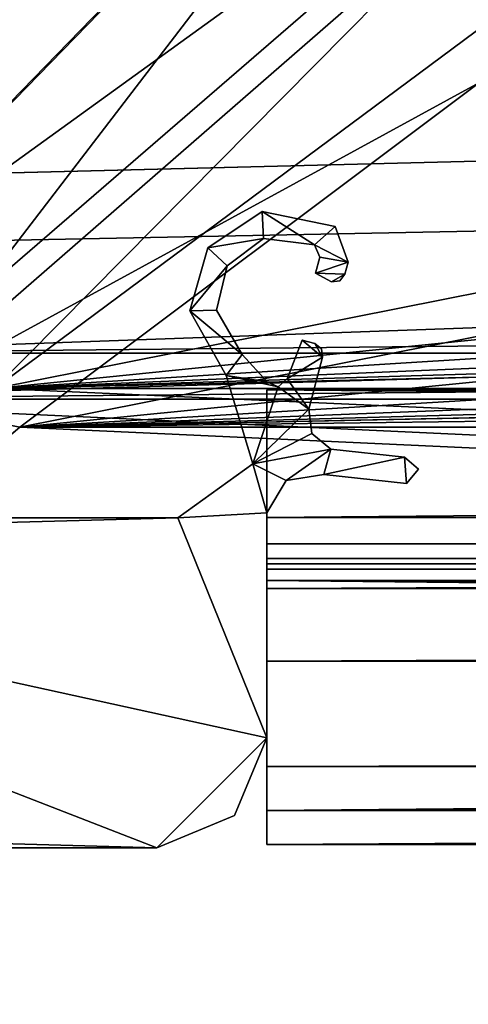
# Model space of a CAD drawing. Header units: metres. Extents: x -904 to 0, y -908 to 0.
# Tile 3 of 161: x -838 to -818, y -879 to -834. Entities that reach past the tile are written whole.
import ezdxf

# ---------------------------------------------------------------- set-up
doc = ezdxf.new("R2010")
doc.units = ezdxf.units.M

msp = doc.modelspace()

# ---------------------------------------------------------------- linework, layer by layer
at = {"layer": 'None01'}
for points in [[(-826.860718, -851.30072, 2023.752563), (-826.860718, -858.307312, 2023.139526), (-826.860718, -851.30072, 2029.104126)], [(-826.860718, -858.307312, 2023.139526), (-826.860718, -857.100769, 2034.904175), (-826.860718, -851.30072, 2029.104126)], [(-826.860718, -857.100769, 2051.215088), (-826.860718, -860.329468, 2063.059814), (-826.860718, -851.30072, 2057.015381)], [(-826.860718, -860.329468, 2063.059814), (-826.860718, -851.30072, 2063.059814), (-826.860718, -851.30072, 2057.015381)], [(-76.866982, -851.30072, 2029.104126), (-76.866982, -851.30072, 2023.752563), (-826.860718, -851.30072, 2029.104126)], [(-76.866982, -851.30072, 2023.752563), (-826.860718, -851.30072, 2023.752563), (-826.860718, -851.30072, 2029.104126)], [(-76.866982, -857.100769, 2034.904175), (-76.866982, -851.30072, 2029.104126), (-826.860718, -857.100769, 2034.904175)], [(-76.866982, -851.30072, 2029.104126), (-826.860718, -851.30072, 2029.104126), (-826.860718, -857.100769, 2034.904175)], [(-76.866982, -857.100769, 2051.215088), (-826.860718, -857.100769, 2051.215088), (-76.866982, -851.30072, 2057.015381)], [(-826.860718, -857.100769, 2051.215088), (-826.860718, -851.30072, 2057.015381), (-76.866982, -851.30072, 2057.015381)], [(-76.866982, -851.30072, 2063.059814), (-76.866982, -851.30072, 2057.015381), (-826.860718, -851.30072, 2063.059814)], [(-76.866982, -851.30072, 2057.015381), (-826.860718, -851.30072, 2057.015381), (-826.860718, -851.30072, 2063.059814)], [(-826.860718, -858.307312, 2023.139526), (-826.860718, -851.30072, 2023.752563), (-77.866982, -857.11731, 2023.243652)], [(-826.860718, -851.30072, 2023.752563), (-76.866982, -851.30072, 2023.752563), (-77.866982, -857.11731, 2023.243652)], [(-826.860718, -851.30072, 164.652542), (-826.860718, -851.30072, 170.004181), (-76.866982, -851.30072, 164.652542)], [(-826.860718, -851.30072, 170.004181), (-76.866982, -851.30072, 170.004181), (-76.866982, -851.30072, 164.652542)], [(-826.860718, -851.30072, 170.004181), (-826.860718, -857.100769, 175.804169), (-76.866982, -851.30072, 170.004181)], [(-826.860718, -857.100769, 175.804169), (-76.866982, -857.100769, 175.804169), (-76.866982, -851.30072, 170.004181)], [(-76.866982, -857.100769, 192.115189), (-826.860718, -857.100769, 192.115189), (-76.866982, -851.30072, 197.915314)], [(-826.860718, -857.100769, 192.115189), (-826.860718, -851.30072, 197.915314), (-76.866982, -851.30072, 197.915314)], [(-826.860718, -851.30072, 197.915314), (-826.860718, -851.30072, 203.959717), (-76.866982, -851.30072, 197.915314)], [(-826.860718, -851.30072, 203.959717), (-76.866982, -851.30072, 203.959717), (-76.866982, -851.30072, 197.915314)], [(-76.866982, -851.30072, 203.959717), (-826.860718, -851.30072, 203.959717), (-77.866982, -857.11731, 203.959717)], [(-77.866982, -857.11731, 203.959717), (-826.860718, -851.30072, 203.959717), (-826.860718, -860.329468, 203.959717)], [(-76.866982, -851.30072, 164.652542), (-76.866982, -858.307312, 164.039551), (-826.860718, -851.30072, 164.652542)], [(-76.866982, -858.307312, 164.039551), (-826.860718, -858.307312, 164.039551), (-826.860718, -851.30072, 164.652542)], [(-826.860718, -851.30072, 164.652542), (-826.860718, -858.307312, 164.039551), (-826.860718, -851.30072, 170.004181)], [(-826.860718, -858.307312, 164.039551), (-826.860718, -857.100769, 175.804169), (-826.860718, -851.30072, 170.004181)], [(-826.860718, -857.100769, 192.115189), (-826.860718, -860.329468, 203.959717), (-826.860718, -851.30072, 197.915314)], [(-826.860718, -860.329468, 203.959717), (-826.860718, -851.30072, 203.959717), (-826.860718, -851.30072, 197.915314)], [(-76.866982, -851.30072, 2063.059814), (-826.860718, -851.30072, 2063.059814), (-76.866982, -857.11731, 2063.059814)], [(-826.860718, -851.30072, 2063.059814), (-826.860718, -860.329468, 2063.059814), (-76.866982, -857.11731, 2063.059814)], [(-826.860718, -858.307312, 2023.139526), (-826.860718, -858.974426, 2022.797363), (-826.860718, -857.100769, 2034.904175)], [(-826.860718, -858.974426, 2022.797363), (-826.860718, -859.977722, 2021.631104), (-826.860718, -857.100769, 2034.904175)], [(-826.860718, -857.100769, 2034.904175), (-826.860718, -859.977722, 2021.631104), (-826.860718, -868.422424, 2029.975464)], [(-826.860718, -857.100769, 2034.904175), (-826.860718, -868.422424, 2029.975464), (-826.860718, -857.100769, 2051.215088)], [(-826.860718, -868.422424, 2029.975464), (-826.860718, -871.968567, 2040.797241), (-826.860718, -857.100769, 2051.215088)], [(-826.860718, -857.100769, 2051.215088), (-826.860718, -871.968567, 2040.797241), (-826.860718, -870.434082, 2052.080566)], [(-826.860718, -870.434082, 2052.080566), (-826.860718, -863.636658, 2061.809814), (-826.860718, -857.100769, 2051.215088)], [(-826.860718, -863.636658, 2061.809814), (-826.860718, -860.329468, 2063.059814), (-826.860718, -857.100769, 2051.215088)], [(-76.866982, -857.100769, 2051.215088), (-76.866982, -857.100769, 2034.904175), (-826.860718, -857.100769, 2051.215088)], [(-76.866982, -857.100769, 2034.904175), (-826.860718, -857.100769, 2034.904175), (-826.860718, -857.100769, 2051.215088)], [(-826.860718, -857.100769, 175.804169), (-826.860718, -857.100769, 192.115189), (-76.866982, -857.100769, 175.804169)], [(-826.860718, -857.100769, 192.115189), (-76.866982, -857.100769, 192.115189), (-76.866982, -857.100769, 175.804169)], [(-826.860718, -858.307312, 164.039551), (-826.860718, -858.974426, 163.697372), (-826.860718, -857.100769, 175.804169)], [(-826.860718, -858.974426, 163.697372), (-826.860718, -859.977722, 162.531128), (-826.860718, -857.100769, 175.804169)], [(-826.860718, -857.100769, 175.804169), (-826.860718, -859.977722, 162.531128), (-826.860718, -868.421997, 170.874802)], [(-826.860718, -857.100769, 175.804169), (-826.860718, -868.421997, 170.874802), (-826.860718, -857.100769, 192.115189)], [(-826.860718, -868.421997, 170.874802), (-826.860718, -871.968506, 181.696777), (-826.860718, -857.100769, 192.115189)], [(-826.860718, -857.100769, 192.115189), (-826.860718, -871.968506, 181.696777), (-826.860718, -870.434143, 192.980438)], [(-826.860718, -870.434143, 192.980438), (-826.860718, -863.636658, 202.709717), (-826.860718, -857.100769, 192.115189)], [(-826.860718, -863.636658, 202.709717), (-826.860718, -860.329468, 203.959717), (-826.860718, -857.100769, 192.115189)], [(-77.866982, -857.11731, 2023.243652), (-77.866982, -858.307312, 2023.139526), (-826.860718, -858.307312, 2023.139526)], [(-826.860718, -860.329468, 203.959717), (-77.866982, -860.329468, 203.959717), (-77.866982, -857.11731, 203.959717)], [(-76.866982, -857.11731, 2063.059814), (-826.860718, -860.329468, 2063.059814), (-77.866982, -860.329468, 2063.059814)], [(-77.866982, -858.307312, 2023.139526), (-77.866982, -858.974426, 2022.797363), (-826.860718, -858.307312, 2023.139526)], [(-77.866982, -858.974426, 2022.797363), (-826.860718, -858.974426, 2022.797363), (-826.860718, -858.307312, 2023.139526)], [(-76.866982, -858.307312, 164.039551), (-76.866982, -858.974426, 163.697372), (-826.860718, -858.307312, 164.039551)], [(-76.866982, -858.974426, 163.697372), (-826.860718, -858.974426, 163.697372), (-826.860718, -858.307312, 164.039551)], [(-826.860718, -858.974426, 2022.797363), (-826.860718, -859.218689, 2022.088501), (-826.860718, -859.977722, 2021.631104)], [(-77.866982, -858.974426, 2022.797363), (-77.866982, -859.218689, 2022.088501), (-826.860718, -858.974426, 2022.797363)], [(-77.866982, -859.218689, 2022.088501), (-826.860718, -859.218689, 2022.088501), (-826.860718, -858.974426, 2022.797363)], [(-76.866982, -858.974426, 163.697372), (-76.866982, -859.218689, 162.988464), (-826.860718, -858.974426, 163.697372)], [(-76.866982, -859.218689, 162.988464), (-826.860718, -859.218689, 162.988464), (-826.860718, -858.974426, 163.697372)], [(-826.860718, -858.974426, 163.697372), (-826.860718, -859.218689, 162.988464), (-826.860718, -859.977722, 162.531128)], [(-826.860718, -859.218689, 2022.088501), (-826.860718, -859.460999, 2021.63208), (-826.860718, -859.977722, 2021.631104)], [(-77.866982, -859.218689, 2022.088501), (-77.866982, -859.460999, 2021.63208), (-826.860718, -859.218689, 2022.088501)], [(-77.866982, -859.460999, 2021.63208), (-826.860718, -859.460999, 2021.63208), (-826.860718, -859.218689, 2022.088501)], [(-76.866982, -859.218689, 162.988464), (-76.866982, -859.460999, 162.532104), (-826.860718, -859.218689, 162.988464)], [(-76.866982, -859.460999, 162.532104), (-826.860718, -859.460999, 162.532104), (-826.860718, -859.218689, 162.988464)], [(-826.860718, -859.218689, 162.988464), (-826.860718, -859.460999, 162.532104), (-826.860718, -859.977722, 162.531128)], [(-77.866982, -859.460999, 2021.63208), (-77.866982, -859.977722, 2021.631104), (-826.860718, -859.460999, 2021.63208)], [(-77.866982, -859.977722, 2021.631104), (-826.860718, -859.977722, 2021.631104), (-826.860718, -859.460999, 2021.63208)], [(-76.866982, -859.460999, 162.532104), (-76.866982, -859.977722, 162.531128), (-826.860718, -859.460999, 162.532104)], [(-76.866982, -859.977722, 162.531128), (-826.860718, -859.977722, 162.531128), (-826.860718, -859.460999, 162.532104)], [(-77.866982, -859.977722, 2021.631104), (-77.866982, -867.11731, 2028.040894), (-826.860718, -859.977722, 2021.631104)], [(-77.866982, -867.11731, 2028.040894), (-826.860718, -868.422424, 2029.975464), (-826.860718, -859.977722, 2021.631104)], [(-826.860718, -868.421997, 170.874802), (-826.860718, -859.977722, 162.531128), (-77.866982, -867.11731, 168.940903)], [(-826.860718, -859.977722, 162.531128), (-77.866982, -862.629639, 164.346085), (-77.866982, -867.11731, 168.940903)], [(-826.860718, -859.977722, 162.531128), (-76.866982, -859.977722, 162.531128), (-77.866982, -862.629639, 164.346085)], [(-77.866982, -863.636658, 2061.809814), (-77.866982, -860.329468, 2063.059814), (-826.860718, -863.636658, 2061.809814)], [(-77.866982, -860.329468, 2063.059814), (-826.860718, -860.329468, 2063.059814), (-826.860718, -863.636658, 2061.809814)], [(-826.860718, -860.329468, 203.959717), (-826.860718, -863.636658, 202.709717), (-77.866982, -860.329468, 203.959717)], [(-826.860718, -863.636658, 202.709717), (-77.866982, -863.636658, 202.709717), (-77.866982, -860.329468, 203.959717)], [(-77.866982, -867.11731, 2058.077881), (-77.866982, -863.636658, 2061.809814), (-826.860718, -870.434082, 2052.080566)], [(-77.866982, -863.636658, 2061.809814), (-826.860718, -863.636658, 2061.809814), (-826.860718, -870.434082, 2052.080566)], [(-826.860718, -863.636658, 202.709717), (-826.860718, -870.434143, 192.980438), (-77.866982, -863.636658, 202.709717)], [(-826.860718, -870.434143, 192.980438), (-77.866982, -867.11731, 198.978012), (-77.866982, -863.636658, 202.709717)], [(-77.866982, -867.11731, 2028.040894), (-77.70224, -868.425537, 2029.980591), (-826.860718, -868.422424, 2029.975464)], [(-826.860718, -870.434082, 2052.080566), (-76.866982, -870.106201, 2052.895996), (-77.866982, -867.11731, 2058.077881)], [(-77.866982, -867.11731, 198.978012), (-826.860718, -870.434143, 192.980438), (-76.866982, -870.106201, 193.796127)], [(-826.860718, -868.421997, 170.874802), (-77.866982, -867.11731, 168.940903), (-76.866982, -870.106201, 174.182953)], [(-826.860718, -871.968506, 181.696777), (-826.860718, -868.421997, 170.874802), (-76.866982, -870.106201, 174.182953)], [(-77.70224, -868.425537, 2029.980591), (-826.860718, -871.968567, 2040.797241), (-826.860718, -868.422424, 2029.975464)], [(-77.70224, -868.425537, 2029.980591), (-76.866982, -870.106201, 2033.282959), (-826.860718, -871.968567, 2040.797241)], [(-76.866982, -870.106201, 2033.282959), (-76.866982, -871.968506, 2040.796753), (-826.860718, -871.968567, 2040.797241)], [(-76.866982, -870.434143, 2052.080322), (-76.866982, -870.106201, 2052.895996), (-826.860718, -870.434082, 2052.080566)], [(-826.860718, -870.434143, 192.980438), (-826.860718, -871.968506, 181.696777), (-76.866982, -870.106201, 193.796127)], [(-76.866982, -870.106201, 193.796127), (-826.860718, -871.968506, 181.696777), (-76.866982, -872.073914, 183.966034)], [(-826.860718, -871.968506, 181.696777), (-76.866982, -870.106201, 174.182953), (-76.866982, -872.073914, 183.966034)], [(-826.860718, -871.968567, 2040.797241), (-76.866982, -870.434143, 2052.080322), (-826.860718, -870.434082, 2052.080566)], [(-826.860718, -871.968567, 2040.797241), (-76.866982, -871.968506, 2040.796753), (-76.866982, -870.434143, 2052.080322)]]:
    msp.add_3dface(points, dxfattribs=at)
at = {"layer": 'None01234'}
for points in [[(-829.543579, -844.848938, 2063.059814), (-827.010132, -844.429382, 2063.059814), (-827.071533, -843.20105, 2063.059814)], [(-827.071533, -843.20105, 164.346085), (-829.543579, -844.848938, 164.346085), (-827.071533, -843.20105, 2063.059814)], [(-829.543579, -844.848938, 164.346085), (-829.543579, -844.848938, 2063.059814), (-827.071533, -843.20105, 2063.059814)], [(-829.543579, -844.848938, 164.346085), (-827.071533, -843.20105, 164.346085), (-827.010132, -844.429382, 164.346085)], [(-827.010132, -844.429382, 2063.059814), (-824.69281, -844.703369, 2063.059814), (-827.071533, -843.20105, 2063.059814)], [(-827.071533, -843.20105, 2063.059814), (-824.69281, -844.703369, 2063.059814), (-823.758972, -843.874756, 2063.059814)], [(-823.758972, -843.874756, 164.346085), (-827.071533, -843.20105, 164.346085), (-823.758972, -843.874756, 2063.059814)], [(-827.071533, -843.20105, 164.346085), (-827.071533, -843.20105, 2063.059814), (-823.758972, -843.874756, 2063.059814)], [(-827.010132, -844.429382, 164.346085), (-827.071533, -843.20105, 164.346085), (-824.69281, -844.703369, 164.346085)], [(-827.071533, -843.20105, 164.346085), (-823.758972, -843.874756, 164.346085), (-824.69281, -844.703369, 164.346085)], [(-824.69281, -844.703369, 2063.059814), (-823.169373, -845.492493, 2063.059814), (-823.758972, -843.874756, 2063.059814)], [(-824.69281, -844.703369, 164.346085), (-823.758972, -843.874756, 164.346085), (-823.169373, -845.492493, 164.346085)], [(-823.169373, -845.492493, 164.346085), (-823.758972, -843.874756, 164.346085), (-823.169373, -845.492493, 2063.059814)], [(-823.758972, -843.874756, 164.346085), (-823.758972, -843.874756, 2063.059814), (-823.169373, -845.492493, 2063.059814)], [(-828.661804, -845.672485, 2063.059814), (-827.010132, -844.429382, 2063.059814), (-829.543579, -844.848938, 2063.059814)], [(-828.661804, -845.672485, 164.346085), (-829.543579, -844.848938, 164.346085), (-827.010132, -844.429382, 164.346085)], [(-828.661804, -845.672485, 164.346085), (-827.010132, -844.429382, 164.346085), (-828.661804, -845.672485, 1113.702881)], [(-827.010132, -844.429382, 164.346085), (-827.010132, -844.429382, 1113.702881), (-828.661804, -845.672485, 1113.702881)], [(-828.661804, -845.672485, 1113.702881), (-827.010132, -844.429382, 1113.702881), (-828.661804, -845.672485, 2063.059814)], [(-827.010132, -844.429382, 1113.702881), (-827.010132, -844.429382, 2063.059814), (-828.661804, -845.672485, 2063.059814)], [(-827.010132, -844.429382, 164.346085), (-824.69281, -844.703369, 164.346085), (-827.010132, -844.429382, 1113.702881)], [(-824.69281, -844.703369, 164.346085), (-824.69281, -844.703369, 2063.059814), (-827.010132, -844.429382, 1113.702881)], [(-827.010132, -844.429382, 1113.702881), (-824.69281, -844.703369, 2063.059814), (-827.010132, -844.429382, 2063.059814)], [(-824.69281, -844.703369, 2063.059814), (-824.455139, -845.268433, 2063.059814), (-823.169373, -845.492493, 2063.059814)], [(-824.69281, -844.703369, 164.346085), (-824.455139, -845.268433, 164.346085), (-824.69281, -844.703369, 2063.059814)], [(-824.455139, -845.268433, 164.346085), (-824.455139, -845.268433, 2063.059814), (-824.69281, -844.703369, 2063.059814)], [(-823.169373, -845.492493, 164.346085), (-824.455139, -845.268433, 164.346085), (-824.69281, -844.703369, 164.346085)], [(-830.361877, -847.704956, 2063.059814), (-828.661804, -845.672485, 2063.059814), (-829.543579, -844.848938, 2063.059814)], [(-829.543579, -844.848938, 164.346085), (-830.361877, -847.704956, 164.346085), (-829.543579, -844.848938, 2063.059814)], [(-830.361877, -847.704956, 164.346085), (-830.361877, -847.704956, 2063.059814), (-829.543579, -844.848938, 2063.059814)], [(-830.361877, -847.704956, 164.346085), (-829.543579, -844.848938, 164.346085), (-828.661804, -845.672485, 164.346085)], [(-824.455139, -845.268433, 2063.059814), (-824.651306, -846.000305, 2063.059814), (-823.169373, -845.492493, 2063.059814)], [(-824.651306, -846.000305, 164.346085), (-824.651306, -846.000305, 2063.059814), (-824.455139, -845.268433, 164.346085)], [(-824.651306, -846.000305, 2063.059814), (-824.455139, -845.268433, 2063.059814), (-824.455139, -845.268433, 164.346085)], [(-824.651306, -846.000305, 164.346085), (-824.455139, -845.268433, 164.346085), (-823.169373, -845.492493, 164.346085)], [(-823.169373, -845.492493, 2063.059814), (-824.651306, -846.000305, 2063.059814), (-823.317932, -846.046936, 2063.059814)], [(-823.317932, -846.046936, 164.346085), (-824.651306, -846.000305, 164.346085), (-823.169373, -845.492493, 164.346085)], [(-823.169373, -845.492493, 164.346085), (-823.169373, -845.492493, 2063.059814), (-823.317932, -846.046936, 164.346085)], [(-823.169373, -845.492493, 2063.059814), (-823.317932, -846.046936, 2063.059814), (-823.317932, -846.046936, 164.346085)], [(-830.361877, -847.704956, 2063.059814), (-829.1521, -847.680725, 2063.059814), (-828.661804, -845.672485, 2063.059814)], [(-829.1521, -847.680725, 164.346085), (-830.361877, -847.704956, 164.346085), (-828.661804, -845.672485, 164.346085)], [(-829.1521, -847.680725, 164.346085), (-828.661804, -845.672485, 164.346085), (-829.1521, -847.680725, 1113.702881)], [(-828.661804, -845.672485, 164.346085), (-828.661804, -845.672485, 1113.702881), (-829.1521, -847.680725, 1113.702881)], [(-829.1521, -847.680725, 1113.702881), (-828.661804, -845.672485, 1113.702881), (-829.1521, -847.680725, 2063.059814)], [(-828.661804, -845.672485, 1113.702881), (-828.661804, -845.672485, 2063.059814), (-829.1521, -847.680725, 2063.059814)], [(-824.651306, -846.000305, 2063.059814), (-823.930237, -846.400513, 2063.059814), (-823.317932, -846.046936, 2063.059814)], [(-823.930237, -846.400513, 164.346085), (-823.930237, -846.400513, 2063.059814), (-824.651306, -846.000305, 164.346085)], [(-823.930237, -846.400513, 2063.059814), (-824.651306, -846.000305, 2063.059814), (-824.651306, -846.000305, 164.346085)], [(-823.930237, -846.400513, 164.346085), (-824.651306, -846.000305, 164.346085), (-823.317932, -846.046936, 164.346085)], [(-823.317932, -846.046936, 2063.059814), (-823.930237, -846.400513, 2063.059814), (-823.551636, -846.35022, 2063.059814)], [(-823.551636, -846.35022, 164.346085), (-823.930237, -846.400513, 164.346085), (-823.317932, -846.046936, 164.346085)], [(-823.551636, -846.35022, 164.346085), (-823.317932, -846.046936, 164.346085), (-823.551636, -846.35022, 2063.059814)], [(-823.317932, -846.046936, 164.346085), (-823.317932, -846.046936, 2063.059814), (-823.551636, -846.35022, 2063.059814)], [(-823.930237, -846.400513, 164.346085), (-823.551636, -846.35022, 164.346085), (-823.930237, -846.400513, 2063.059814)], [(-823.551636, -846.35022, 164.346085), (-823.551636, -846.35022, 2063.059814), (-823.930237, -846.400513, 2063.059814)], [(-827.985291, -849.701904, 2063.059814), (-829.1521, -847.680725, 2063.059814), (-830.361877, -847.704956, 2063.059814)], [(-830.361877, -847.704956, 164.346085), (-829.1521, -847.680725, 164.346085), (-827.985291, -849.701904, 164.346085)], [(-828.71344, -850.655762, 2063.059814), (-827.985291, -849.701904, 2063.059814), (-830.361877, -847.704956, 2063.059814)], [(-830.361877, -847.704956, 164.346085), (-828.71344, -850.655762, 164.346085), (-830.361877, -847.704956, 2063.059814)], [(-828.71344, -850.655762, 164.346085), (-828.71344, -850.655762, 2063.059814), (-830.361877, -847.704956, 2063.059814)], [(-828.71344, -850.655762, 164.346085), (-830.361877, -847.704956, 164.346085), (-827.985291, -849.701904, 164.346085)], [(-827.985291, -849.701904, 164.346085), (-829.1521, -847.680725, 164.346085), (-827.985291, -849.701904, 1113.702881)], [(-829.1521, -847.680725, 164.346085), (-829.1521, -847.680725, 1113.702881), (-827.985291, -849.701904, 1113.702881)], [(-827.985291, -849.701904, 1113.702881), (-829.1521, -847.680725, 1113.702881), (-827.985291, -849.701904, 2063.059814)], [(-829.1521, -847.680725, 1113.702881), (-829.1521, -847.680725, 2063.059814), (-827.985291, -849.701904, 2063.059814)], [(-824.327332, -849.814026, 2063.059814), (-825.260437, -849.046387, 2063.059814), (-825.939392, -850.807678, 2063.059814)], [(-825.939392, -850.807678, 164.346085), (-825.939392, -850.807678, 2063.059814), (-825.260437, -849.046387, 164.346085)], [(-825.939392, -850.807678, 2063.059814), (-825.260437, -849.046387, 2063.059814), (-825.260437, -849.046387, 164.346085)], [(-825.939392, -850.807678, 164.346085), (-825.260437, -849.046387, 164.346085), (-824.327332, -849.814026, 164.346085)], [(-824.680847, -849.20166, 2063.059814), (-825.260437, -849.046387, 2063.059814), (-824.327332, -849.814026, 2063.059814)], [(-824.680847, -849.20166, 164.346085), (-825.260437, -849.046387, 164.346085), (-824.680847, -849.20166, 2063.059814)], [(-825.260437, -849.046387, 164.346085), (-825.260437, -849.046387, 2063.059814), (-824.680847, -849.20166, 2063.059814)], [(-825.260437, -849.046387, 164.346085), (-824.680847, -849.20166, 164.346085), (-824.327332, -849.814026, 164.346085)], [(-824.378174, -849.434631, 2063.059814), (-824.680847, -849.20166, 2063.059814), (-824.327332, -849.814026, 2063.059814)], [(-824.378174, -849.434631, 164.346085), (-824.680847, -849.20166, 164.346085), (-824.378174, -849.434631, 2063.059814)], [(-824.680847, -849.20166, 164.346085), (-824.680847, -849.20166, 2063.059814), (-824.378174, -849.434631, 2063.059814)], [(-824.327332, -849.814026, 164.346085), (-824.680847, -849.20166, 164.346085), (-824.378174, -849.434631, 164.346085)], [(-824.327332, -849.814026, 164.346085), (-824.378174, -849.434631, 164.346085), (-824.327332, -849.814026, 2063.059814)], [(-824.378174, -849.434631, 164.346085), (-824.378174, -849.434631, 2063.059814), (-824.327332, -849.814026, 2063.059814)], [(-828.71344, -850.655762, 2063.059814), (-826.844543, -850.946106, 2063.059814), (-827.985291, -849.701904, 2063.059814)], [(-827.985291, -849.701904, 164.346085), (-826.844543, -850.946106, 164.346085), (-828.71344, -850.655762, 164.346085)], [(-827.985291, -849.701904, 164.346085), (-827.985291, -849.701904, 1113.702881), (-826.844543, -850.946106, 164.346085)], [(-827.985291, -849.701904, 1113.702881), (-826.844543, -850.946106, 2063.059814), (-826.844543, -850.946106, 164.346085)], [(-827.985291, -849.701904, 1113.702881), (-827.985291, -849.701904, 2063.059814), (-826.844543, -850.946106, 2063.059814)], [(-824.961853, -852.182007, 2063.059814), (-824.327332, -849.814026, 2063.059814), (-825.939392, -850.807678, 2063.059814)], [(-825.939392, -850.807678, 164.346085), (-824.327332, -849.814026, 164.346085), (-824.961853, -852.182007, 164.346085)], [(-824.327332, -849.814026, 164.346085), (-824.327332, -849.814026, 2063.059814), (-824.961853, -852.182007, 164.346085)], [(-824.327332, -849.814026, 2063.059814), (-824.961853, -852.182007, 2063.059814), (-824.961853, -852.182007, 164.346085)], [(-827.494019, -854.667297, 2063.059814), (-826.346741, -851.17157, 2063.059814), (-828.71344, -850.655762, 2063.059814)], [(-826.346741, -851.17157, 2063.059814), (-826.844543, -850.946106, 2063.059814), (-828.71344, -850.655762, 2063.059814)], [(-828.71344, -850.655762, 164.346085), (-827.494019, -854.667297, 164.346085), (-828.71344, -850.655762, 2063.059814)], [(-827.494019, -854.667297, 164.346085), (-827.494019, -854.667297, 2063.059814), (-828.71344, -850.655762, 2063.059814)], [(-826.844543, -850.946106, 164.346085), (-826.346741, -851.17157, 164.346085), (-828.71344, -850.655762, 164.346085)], [(-828.71344, -850.655762, 164.346085), (-826.346741, -851.17157, 164.346085), (-827.494019, -854.667297, 164.346085)], [(-826.346741, -851.17157, 164.346085), (-826.844543, -850.946106, 164.346085), (-826.346741, -851.17157, 2063.059814)], [(-826.844543, -850.946106, 164.346085), (-826.844543, -850.946106, 2063.059814), (-826.346741, -851.17157, 2063.059814)], [(-824.961853, -852.182007, 2063.059814), (-825.939392, -850.807678, 2063.059814), (-826.346741, -851.17157, 2063.059814)], [(-825.939392, -850.807678, 164.346085), (-826.346741, -851.17157, 164.346085), (-825.939392, -850.807678, 2063.059814)], [(-826.346741, -851.17157, 164.346085), (-826.346741, -851.17157, 2063.059814), (-825.939392, -850.807678, 2063.059814)], [(-826.346741, -851.17157, 164.346085), (-825.939392, -850.807678, 164.346085), (-824.961853, -852.182007, 164.346085)], [(-827.494019, -854.667297, 2063.059814), (-824.961853, -852.182007, 2063.059814), (-826.346741, -851.17157, 2063.059814)], [(-826.346741, -851.17157, 164.346085), (-824.961853, -852.182007, 164.346085), (-827.494019, -854.667297, 164.346085)], [(-824.824158, -853.293579, 2063.059814), (-824.961853, -852.182007, 2063.059814), (-827.494019, -854.667297, 2063.059814)], [(-827.494019, -854.667297, 164.346085), (-824.961853, -852.182007, 164.346085), (-824.824158, -853.293579, 164.346085)], [(-824.824158, -853.293579, 164.346085), (-824.961853, -852.182007, 164.346085), (-824.824158, -853.293579, 2063.059814)], [(-824.961853, -852.182007, 164.346085), (-824.961853, -852.182007, 2063.059814), (-824.824158, -853.293579, 2063.059814)], [(-823.957458, -854.002869, 2063.059814), (-824.824158, -853.293579, 2063.059814), (-827.494019, -854.667297, 2063.059814)], [(-824.824158, -853.293579, 164.346085), (-823.957458, -854.002869, 164.346085), (-827.494019, -854.667297, 164.346085)], [(-823.957458, -854.002869, 164.346085), (-824.824158, -853.293579, 164.346085), (-823.957458, -854.002869, 2063.059814)], [(-824.824158, -853.293579, 164.346085), (-824.824158, -853.293579, 2063.059814), (-823.957458, -854.002869, 2063.059814)], [(-823.957458, -854.002869, 2063.059814), (-827.494019, -854.667297, 2063.059814), (-825.991211, -855.4198, 2063.059814)], [(-827.494019, -854.667297, 164.346085), (-823.957458, -854.002869, 164.346085), (-825.991211, -855.4198, 164.346085)], [(-824.280823, -855.158936, 2063.059814), (-823.957458, -854.002869, 2063.059814), (-825.991211, -855.4198, 2063.059814)], [(-825.991211, -855.4198, 164.346085), (-823.957458, -854.002869, 164.346085), (-824.280823, -855.158936, 164.346085)], [(-820.617004, -854.367615, 2063.059814), (-823.957458, -854.002869, 2063.059814), (-824.280823, -855.158936, 2063.059814)], [(-823.957458, -854.002869, 164.346085), (-820.617004, -854.367615, 164.346085), (-824.280823, -855.158936, 164.346085)], [(-820.617004, -854.367615, 164.346085), (-823.957458, -854.002869, 164.346085), (-820.617004, -854.367615, 2063.059814)], [(-823.957458, -854.002869, 164.346085), (-823.957458, -854.002869, 2063.059814), (-820.617004, -854.367615, 2063.059814)], [(-820.517029, -855.563477, 2063.059814), (-820.617004, -854.367615, 2063.059814), (-824.280823, -855.158936, 2063.059814)], [(-824.280823, -855.158936, 164.346085), (-820.617004, -854.367615, 164.346085), (-820.517029, -855.563477, 164.346085)], [(-820.517029, -855.563477, 2063.059814), (-819.971924, -854.91626, 2063.059814), (-820.617004, -854.367615, 2063.059814)], [(-819.971924, -854.91626, 164.346085), (-820.617004, -854.367615, 164.346085), (-819.971924, -854.91626, 2063.059814)], [(-820.617004, -854.367615, 164.346085), (-820.617004, -854.367615, 2063.059814), (-819.971924, -854.91626, 2063.059814)], [(-820.617004, -854.367615, 164.346085), (-819.971924, -854.91626, 164.346085), (-820.517029, -855.563477, 164.346085)], [(-827.494019, -854.667297, 2063.059814), (-830.897888, -857.11731, 2063.059814), (-826.860718, -856.898071, 2063.059814)], [(-827.494019, -854.667297, 164.346085), (-830.897888, -857.11731, 164.346085), (-827.494019, -854.667297, 2063.059814)], [(-830.897888, -857.11731, 164.346085), (-830.897888, -857.11731, 2063.059814), (-827.494019, -854.667297, 2063.059814)], [(-830.897888, -857.11731, 164.346085), (-827.494019, -854.667297, 164.346085), (-826.860718, -856.898071, 164.346085)], [(-825.991211, -855.4198, 2063.059814), (-827.494019, -854.667297, 2063.059814), (-826.860718, -856.898071, 2063.059814)], [(-826.860718, -856.898071, 164.346085), (-827.494019, -854.667297, 164.346085), (-825.991211, -855.4198, 164.346085)], [(-820.517029, -855.563477, 164.346085), (-819.971924, -854.91626, 164.346085), (-820.517029, -855.563477, 2063.059814)], [(-819.971924, -854.91626, 164.346085), (-819.971924, -854.91626, 2063.059814), (-820.517029, -855.563477, 2063.059814)], [(-826.860718, -856.898071, 164.346085), (-825.991211, -855.4198, 164.346085), (-826.860718, -856.898071, 2063.059814)], [(-825.991211, -855.4198, 164.346085), (-825.991211, -855.4198, 2063.059814), (-826.860718, -856.898071, 2063.059814)], [(-825.991211, -855.4198, 164.346085), (-824.280823, -855.158936, 164.346085), (-825.991211, -855.4198, 2063.059814)], [(-824.280823, -855.158936, 164.346085), (-824.280823, -855.158936, 2063.059814), (-825.991211, -855.4198, 2063.059814)], [(-824.280823, -855.158936, 164.346085), (-820.517029, -855.563477, 164.346085), (-824.280823, -855.158936, 2063.059814)], [(-820.517029, -855.563477, 164.346085), (-820.517029, -855.563477, 2063.059814), (-824.280823, -855.158936, 2063.059814)], [(-830.897888, -857.11731, 2063.059814), (-870.87207, -857.124084, 2063.059814), (-867.860718, -858.123779, 2063.059814)], [(-830.897888, -857.11731, 2063.059814), (-830.897888, -857.11731, 164.346085), (-870.87207, -857.124084, 2063.059814)], [(-830.897888, -857.11731, 164.346085), (-870.87207, -857.124084, 164.346085), (-870.87207, -857.124084, 2063.059814)], [(-830.897888, -857.11731, 164.346085), (-867.860718, -858.123779, 164.346085), (-870.87207, -857.124084, 164.346085)], [(-830.897888, -857.11731, 2063.059814), (-867.860718, -858.123779, 2063.059814), (-826.860718, -867.123779, 2063.059814)], [(-867.860718, -858.123779, 164.346085), (-830.897888, -857.11731, 164.346085), (-826.860718, -867.123779, 164.346085)], [(-826.860718, -856.898071, 2063.059814), (-830.897888, -857.11731, 2063.059814), (-826.860718, -867.123779, 2063.059814)], [(-826.860718, -867.123779, 164.346085), (-830.897888, -857.11731, 164.346085), (-826.860718, -856.898071, 164.346085)], [(-826.860718, -856.898071, 164.346085), (-826.860718, -856.898071, 2063.059814), (-826.860718, -867.123779, 164.346085)], [(-826.860718, -856.898071, 2063.059814), (-826.860718, -867.123779, 2063.059814), (-826.860718, -867.123779, 164.346085)], [(-826.860718, -867.123779, 2063.059814), (-867.860718, -858.123779, 2063.059814), (-831.860718, -872.123779, 2063.059814)], [(-867.860718, -858.123779, 2063.059814), (-867.860718, -871.123779, 2063.059814), (-831.860718, -872.123779, 2063.059814)], [(-867.860718, -871.123779, 164.346085), (-867.860718, -858.123779, 164.346085), (-831.860718, -872.123779, 164.346085)], [(-831.860718, -872.123779, 164.346085), (-867.860718, -858.123779, 164.346085), (-826.860718, -867.123779, 164.346085)], [(-831.860718, -872.123779, 2063.059814), (-828.331116, -870.652466, 2063.059814), (-826.860718, -867.123779, 2063.059814)], [(-826.860718, -867.123779, 164.346085), (-828.331116, -870.652466, 164.346085), (-831.860718, -872.123779, 164.346085)], [(-828.331116, -870.652466, 164.346085), (-826.860718, -867.123779, 164.346085), (-828.331116, -870.652466, 2063.059814)], [(-826.860718, -867.123779, 164.346085), (-826.860718, -867.123779, 2063.059814), (-828.331116, -870.652466, 2063.059814)], [(-831.860718, -872.123779, 164.346085), (-828.331116, -870.652466, 164.346085), (-831.860718, -872.123779, 2063.059814)], [(-828.331116, -870.652466, 164.346085), (-828.331116, -870.652466, 2063.059814), (-831.860718, -872.123779, 2063.059814)], [(-831.860718, -872.123779, 2063.059814), (-867.860718, -871.123779, 2063.059814), (-870.85437, -872.123779, 2063.059814)], [(-870.85437, -872.123779, 164.346085), (-867.860718, -871.123779, 164.346085), (-831.860718, -872.123779, 164.346085)], [(-831.860718, -872.123779, 2063.059814), (-870.85437, -872.123779, 2063.059814), (-831.860718, -872.123779, 164.346085)], [(-870.85437, -872.123779, 2063.059814), (-870.85437, -872.123779, 164.346085), (-831.860718, -872.123779, 164.346085)]]:
    msp.add_3dface(points, dxfattribs=at)
at = {"layer": 'None012346'}
for points in [[(-837.795349, -816.680847, 132.357834), (-852.997375, -838.075195, 160.059708), (-840.083008, -770.377747, 132.927322)], [(-836.45575, -818.327637, 136.139038), (-838.460999, -771.888733, 136.501175), (-851.22168, -839.286743, 163.059708)], [(-837.795349, -816.680847, 132.357834), (-819.842468, -804.894165, 104.404373), (-851.861267, -843.786926, 160.059708)], [(-851.861267, -843.786926, 160.059708), (-819.842468, -804.894165, 104.404373), (-848.625854, -848.629028, 160.059708)], [(-813.107849, -812.158813, 107.215164), (-818.329468, -804.796692, 107.407951), (-850.268555, -843.842407, 163.059708)], [(-850.268555, -843.842407, 163.059708), (-818.329468, -804.796692, 107.407951), (-836.45575, -818.327637, 136.139038)], [(-819.842468, -804.894165, 104.404373), (-814.074097, -813.05603, 104.190643), (-848.625854, -848.629028, 160.059708)], [(-847.645447, -847.692322, 163.059708), (-813.107849, -812.158813, 107.215164), (-850.268555, -843.842407, 163.059708)], [(-805.769348, -817.40863, 107.077698), (-813.107849, -812.158813, 107.215164), (-847.645447, -847.692322, 163.059708)], [(-848.625854, -848.629028, 160.059708), (-814.074097, -813.05603, 104.190643), (-843.783691, -851.864441, 160.059708)], [(-814.074097, -813.05603, 104.190643), (-805.933838, -818.856873, 104.038742), (-843.783691, -851.864441, 160.059708)], [(-852.997375, -838.075195, 160.059708), (-837.795349, -816.680847, 132.357834), (-851.861267, -843.786926, 160.059708)], [(-843.784302, -850.29895, 163.059708), (-805.769348, -817.40863, 107.077698), (-847.645447, -847.692322, 163.059708)], [(-805.769348, -817.40863, 107.077698), (-843.784302, -850.29895, 163.059708), (-839.225647, -851.240662, 163.059708)], [(-797.112854, -819.933044, 107.011589), (-805.769348, -817.40863, 107.077698), (-839.225647, -851.240662, 163.059708)], [(-836.45575, -818.327637, 136.139038), (-851.22168, -839.286743, 163.059708), (-850.268555, -843.842407, 163.059708)], [(-843.783691, -851.864441, 160.059708), (-805.933838, -818.856873, 104.038742), (-817.203064, -837.322876, 132.012711)], [(-797.112854, -819.933044, 107.011589), (-839.225647, -851.240662, 163.059708), (-772.118042, -837.899902, 135.21701)], [(-817.203064, -837.322876, 132.012711), (-838.072021, -853.000549, 160.059708), (-843.783691, -851.864441, 160.059708)], [(-817.203064, -837.322876, 132.012711), (-770.939026, -839.66925, 131.951279), (-838.072021, -853.000549, 160.059708)], [(-839.225647, -851.240662, 163.059708), (-725.72229, -839.710693, 134.989182), (-772.118042, -837.899902, 135.21701)], [(-725.72229, -839.710693, 134.989182), (-839.225647, -851.240662, 163.059708), (-679.307983, -841.253174, 134.78183)], [(-770.939026, -839.66925, 131.951279), (-724.640808, -841.705933, 131.897934), (-838.072021, -853.000549, 160.059708)], [(-839.225647, -851.240662, 163.059708), (-632.877747, -842.529297, 134.601761), (-679.307983, -841.253174, 134.78183)], [(-838.072021, -853.000549, 160.059708), (-724.640808, -841.705933, 131.897934), (-678.3125, -843.433777, 131.852692)], [(-839.225647, -851.240662, 163.059708), (-586.435425, -843.540283, 134.456573), (-632.877747, -842.529297, 134.601761)], [(-539.984131, -844.280945, 134.349228), (-586.435425, -843.540283, 134.456573), (-839.225647, -851.240662, 163.059708)], [(-838.072021, -853.000549, 160.059708), (-678.3125, -843.433777, 131.852692), (-631.960571, -844.85553, 131.81546)], [(-65.361061, -851.239258, 163.059708), (-539.984131, -844.280945, 134.349228), (-839.225647, -851.240662, 163.059708)], [(-585.592896, -845.97345, 131.786194), (-838.072021, -853.000549, 160.059708), (-631.960571, -844.85553, 131.81546)], [(-585.592896, -845.97345, 131.786194), (-539.217834, -846.787781, 131.764862), (-838.072021, -853.000549, 160.059708)], [(-539.217834, -846.787781, 131.764862), (-353.788147, -846.927795, 131.7612), (-838.072021, -853.000549, 160.059708)], [(-838.072021, -853.000549, 160.059708), (-353.788147, -846.927795, 131.7612), (-65.932907, -853.000549, 160.059708)], [(-882.848145, -887.811401, 163.059708), (-21.156563, -887.811523, 163.059708), (-839.225647, -851.240662, 163.059708)], [(-839.225647, -851.240662, 163.059708), (-21.156563, -887.811523, 163.059708), (-65.361061, -851.239258, 163.059708)], [(-843.783691, -851.864441, 160.059708), (-838.072021, -853.000549, 160.059708), (-882.848145, -890.811401, 160.059708)], [(-882.848145, -890.811401, 160.059708), (-838.072021, -853.000549, 160.059708), (-21.156563, -890.811523, 160.059708)], [(-838.072021, -853.000549, 160.059708), (-65.932907, -853.000549, 160.059708), (-21.156563, -890.811523, 160.059708)]]:
    msp.add_3dface(points, dxfattribs=at)
at = {"layer": 'None012347'}
for points in [[(-849.833435, -849.639465, 2063.023926), (-95.010384, -822.552795, 2100.313965), (-57.658901, -841.640808, 2075.415527)], [(-849.833435, -849.639465, 2063.023926), (-846.345764, -841.640808, 2075.415527), (-95.010384, -822.552795, 2100.313965)], [(-846.345764, -841.640808, 2075.415527), (-839.526306, -828.018555, 2093.742676), (-95.010384, -822.552795, 2100.313965)], [(-55.043732, -844.028503, 2077.158691), (-83.638107, -829.801086, 2096.219727), (-852.304321, -851.731201, 2065.280029)], [(-852.304321, -851.731201, 2065.280029), (-83.638107, -829.801086, 2096.219727), (-849.24353, -844.71228, 2076.154541)], [(-83.638107, -829.801086, 2096.219727), (-842.267029, -830.862915, 2094.904785), (-849.24353, -844.71228, 2076.154541)], [(-54.171215, -849.639465, 2063.023926), (-849.833435, -849.639465, 2063.023926), (-57.658901, -841.640808, 2075.415527)], [(-51.700359, -851.731201, 2065.280029), (-55.043732, -844.028503, 2077.158691), (-852.304321, -851.731201, 2065.280029)], [(-849.833435, -849.639465, 2063.023926), (-54.171215, -849.639465, 2063.023926), (-888.002319, -888.003967, 2063.023926)], [(-888.002319, -888.003967, 2063.023926), (-54.171215, -849.639465, 2063.023926), (-16.00234, -888.003967, 2063.023926)], [(-13.00234, -891.003967, 2065.280029), (-852.304321, -851.731201, 2065.280029), (-891.002319, -891.003967, 2065.280029)], [(-51.700359, -851.731201, 2065.280029), (-852.304321, -851.731201, 2065.280029), (-13.00234, -891.003967, 2065.280029)]]:
    msp.add_3dface(points, dxfattribs=at)

doc.saveas('drawing.dxf')
